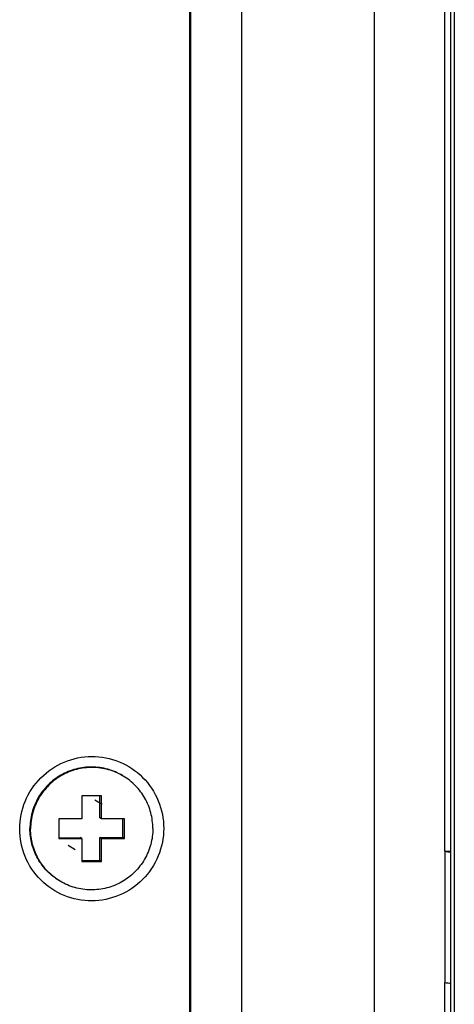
# Model space of a CAD drawing. Header units: millimetres. Extents: x 0 to 841, y 0 to 594.
# Tile 32 of 44: x 773 to 783, y 234 to 257. Entities that reach past the tile are written whole.
import ezdxf

# ---------------------------------------------------------------- set-up
doc = ezdxf.new("R2010")
doc.units = ezdxf.units.MM
doc.header["$LTSCALE"] = 46.255
doc.layers.get('0').update_dxf_attribs({"linetype": 'CONTINUOUS'})
doc.layers.add('3_ALL_AXES', color=7, linetype='CONTINUOUS')
doc.layers.add('ASSI', color=7, linetype='CONTINUOUS')

msp = doc.modelspace()

# ---------------------------------------------------------------- linework, layer by layer
at = {"color": 7, "linetype": 'CONTINUOUS'}
for p, q in [((782.356624, 237.726743), (782.356624, 288.157534)), ((774.524055, 238.991702), (774.075767, 238.989649)), ((774.075767, 238.989649), (774.075767, 238.465368)), ((774.488103, 238.488927), (774.488103, 238.991537)), ((774.524055, 238.467421), (774.524055, 238.991702)), ((774.075767, 238.465368), (773.552765, 238.462974)), ((774.524055, 238.467421), (774.488103, 238.488927)), ((775.047057, 238.469816), (774.524055, 238.467421)), ((775.011105, 238.041939), (775.011105, 238.469651)), ((775.047057, 238.020432), (775.047057, 238.469816)), ((773.552765, 238.462974), (773.552765, 238.01359)), ((773.552765, 238.035261), (774.039816, 238.037492)), ((773.552765, 238.01359), (774.075767, 238.015985)), ((774.075767, 238.015985), (774.039816, 238.037492)), ((774.075767, 238.015985), (774.075767, 237.491705)), ((774.488103, 238.039544), (775.011105, 238.041939)), ((774.488103, 237.515264), (774.488103, 238.039544)), ((774.524055, 238.018038), (774.488103, 238.039544)), ((774.524055, 238.018038), (775.047057, 238.020432)), ((774.524055, 237.493757), (774.524055, 238.018038)), ((775.047057, 238.020432), (775.011105, 238.041939)), ((782.356624, 237.726743), (782.487358, 237.727341)), ((774.075767, 237.513376), (774.488103, 237.515264)), ((774.075767, 237.491705), (774.524055, 237.493757)), ((774.524055, 237.493757), (774.488103, 237.515264)), ((782.356624, 201.526422), (782.356624, 234.730854))]:
    msp.add_line(p, q, dxfattribs=at)
at = {"color": 2, "linetype": 'CONTINUOUS'}
for p, q in [((774.372551, 238.89741), (774.536024, 238.79962)), ((773.758684, 237.866307), (773.919991, 237.769812))]:
    msp.add_line(p, q, dxfattribs=at)
at = {"color": 9, "linetype": 'CONTINUOUS'}
msp.add_line((782.356624, 237.726743), (782.356624, 234.730854), dxfattribs=at)
at = {"color": 7, "linetype": 'CONTINUOUS'}
for points, knots in [([(772.65619, 238.234177), (772.65619, 238.448659), (772.741894, 238.882354), (773.107186, 239.431276), (773.653914, 239.800479), (774.299308, 239.93231), (774.945144, 239.806772), (775.492698, 239.442256), (775.858304, 238.895855), (775.943632, 238.463337), (775.943632, 238.249229)], [0, 0, 0, 0, 0.125255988, 0.250572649, 0.375778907, 0.500747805, 0.625497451, 0.750174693, 0.874962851, 1, 1, 1, 1]), ([(775.943632, 238.249229), (775.943632, 238.034747), (775.857929, 237.601052), (775.492636, 237.05213), (774.945908, 236.682928), (774.300515, 236.551096), (773.654678, 236.676634), (773.107124, 237.04115), (772.741518, 237.587552), (772.65619, 238.020069), (772.65619, 238.234177)], [0, 0, 0, 0, 0.125255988, 0.250572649, 0.375778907, 0.500747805, 0.625497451, 0.750174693, 0.874962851, 1, 1, 1, 1]), ([(782.485896, 237.701037), (782.469905, 237.702875), (782.426937, 237.709509), (782.380564, 237.712422), (782.356624, 237.726743)], [0, 0, 0, 0, 0.365897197, 1, 1, 1, 1]), ([(782.485896, 234.705149), (782.469905, 234.706986), (782.426937, 234.713621), (782.380564, 234.716533), (782.356624, 234.730854)], [0, 0, 0, 0, 0.365897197, 1, 1, 1, 1])]:
    msp.add_open_spline(points, degree=3, knots=knots, dxfattribs=at)
at = {"layer": '3_ALL_AXES', "color": 7, "linetype": 'CONTINUOUS'}
for p, q in [((776.535117, 298.143442), (776.535117, 125.380532)), ((776.556906, 298.130408), (776.556906, 125.367498)), ((777.715947, 298.043777), (777.715947, 125.280867)), ((782.487358, 297.566309), (782.487358, 125.802029)), ((782.574514, 297.514173), (782.574514, 125.749893))]:
    msp.add_line(p, q, dxfattribs=at)
at = {"layer": '3_ALL_AXES', "color": 9, "linetype": 'CONTINUOUS'}
msp.add_line((780.744017, 298.057642), (780.744017, 125.294732), dxfattribs=at)
at = {"layer": 'ASSI', "color": 7, "linetype": 'CONTINUOUS'}
for points, knots in [([(775.003364, 239.452268), (774.898471, 239.515015), (774.670744, 239.613083), (774.303293, 239.665188), (773.934386, 239.619374), (773.589882, 239.478692), (773.293546, 239.253003), (773.065883, 238.957853), (772.922623, 238.613998), (772.889986, 238.367194), (772.889986, 238.244441)], [0, 0, 0, 0, 0.124618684, 0.249322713, 0.374174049, 0.499194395, 0.624359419, 0.749605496, 0.874846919, 1, 1, 1, 1]), ([(775.018616, 239.443144), (774.913723, 239.505892), (774.685996, 239.603959), (774.318546, 239.656064), (773.949639, 239.61025), (773.605134, 239.469568), (773.308798, 239.243879), (773.081135, 238.948729), (772.937875, 238.604874), (772.905239, 238.35807), (772.905239, 238.235317)], [0, 0, 0, 0, 0.124618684, 0.249322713, 0.374174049, 0.499194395, 0.624359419, 0.749605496, 0.874846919, 1, 1, 1, 1]), ([(775.694584, 238.248089), (775.694584, 238.367618), (775.663696, 238.60765), (775.52743, 238.94301), (775.31047, 239.232325), (775.120874, 239.381972), (775.018616, 239.443144)], [0, 0, 0, 0, 0.250431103, 0.500530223, 0.750346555, 1, 1, 1, 1]), ([(773.565954, 237.049386), (773.463696, 237.110558), (773.2741, 237.260206), (773.05714, 237.54952), (772.920874, 237.88488), (772.889986, 238.124912), (772.889986, 238.244441)], [0, 0, 0, 0, 0.249653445, 0.499469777, 0.749568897, 1, 1, 1, 1]), ([(775.694584, 238.248089), (775.694584, 238.125336), (775.661947, 237.878532), (775.518687, 237.534677), (775.291024, 237.239527), (774.994688, 237.013838), (774.650184, 236.873156), (774.281277, 236.827342), (773.913826, 236.879447), (773.686099, 236.977515), (773.581206, 237.040262)], [0, 0, 0, 0, 0.125153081, 0.250394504, 0.375640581, 0.500805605, 0.625825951, 0.750677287, 0.875381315, 1, 1, 1, 1]), ([(773.581206, 237.040262), (773.478948, 237.101434), (773.289352, 237.251082), (773.072392, 237.540396), (772.936127, 237.875756), (772.905239, 238.115788), (772.905239, 238.235317)], [0, 0, 0, 0, 0.249653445, 0.499469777, 0.749568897, 1, 1, 1, 1])]:
    msp.add_open_spline(points, degree=3, knots=knots, dxfattribs=at)

doc.saveas('drawing.dxf')
